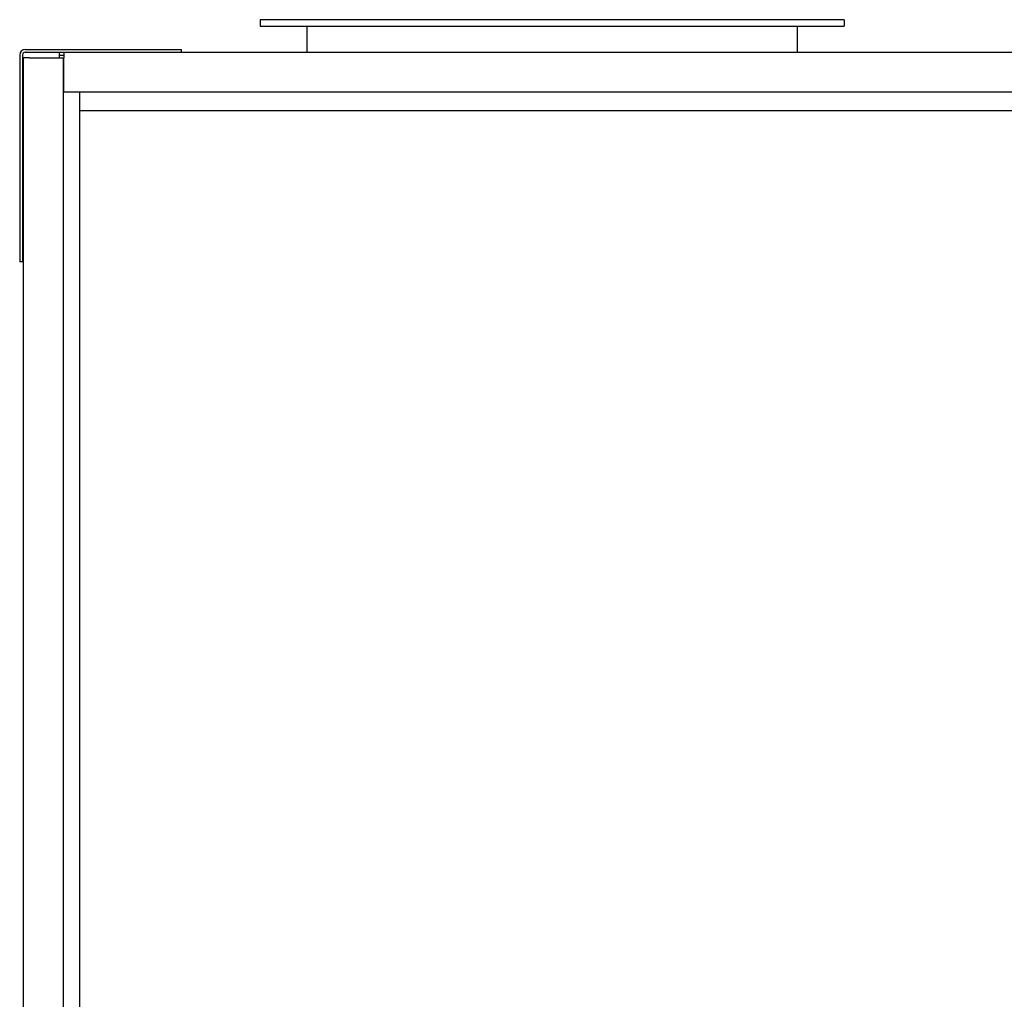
# Model space of a CAD drawing. Header units: inches. Extents: x 12 to 564, y 10 to 374.
# Tile 151 of 158: x 465 to 502, y 162 to 199. Entities that reach past the tile are written whole.
import ezdxf

# ---------------------------------------------------------------- set-up
doc = ezdxf.new("R2010")
doc.units = ezdxf.units.IN
doc.header["$LTSCALE"] = 16
doc.header["$MEASUREMENT"] = 0
doc.layers.add('Visible (ANSI)', color=7, linetype='Continuous', lineweight=30)

msp = doc.modelspace()

# ---------------------------------------------------------------- linework, layer by layer
at = {"layer": 'Visible (ANSI)'}
for p, q in [((496.213, 198.712), (474.213, 198.712)), ((474.213, 198.712), (474.213, 198.462)), ((496.213, 198.712), (496.213, 198.462)), ((474.213, 198.462), (496.213, 198.462)), ((475.963, 198.462), (475.963, 197.484)), ((494.463, 197.484), (494.463, 198.462)), ((465.355, 197.588), (471.25, 197.588)), ((465.355, 197.484), (471.25, 197.484)), ((466.651, 197.379), (466.651, 197.484)), ((466.813, 197.484), (466.813, 197.274)), ((466.813, 197.484), (539.739, 197.484)), ((471.25, 197.484), (471.25, 197.588)), ((465.145, 197.379), (465.145, 189.588)), ((465.25, 197.379), (465.25, 189.588)), ((465.281, 197.274), (465.281, 89.902)), ((465.521, 197.274), (465.281, 197.274)), ((465.521, 197.274), (466.781, 197.274)), ((466.651, 197.379), (466.813, 197.379)), ((466.651, 197.274), (466.651, 197.379)), ((466.781, 197.274), (466.813, 197.274)), ((466.781, 197.274), (466.781, 89.902)), ((466.813, 195.984), (466.813, 197.274)), ((539.739, 195.984), (466.813, 195.984)), ((467.401, 195.984), (467.401, 89.902)), ((467.401, 195.984), (467.401, 195.274)), ((539.151, 195.274), (467.401, 195.274)), ((465.25, 189.588), (465.145, 189.588))]:
    msp.add_line(p, q, dxfattribs=at)
for radius in [0.209, 0.105]:
    msp.add_arc((465.355, 197.379), radius, 90, 180, dxfattribs=at)

doc.saveas('drawing.dxf')
